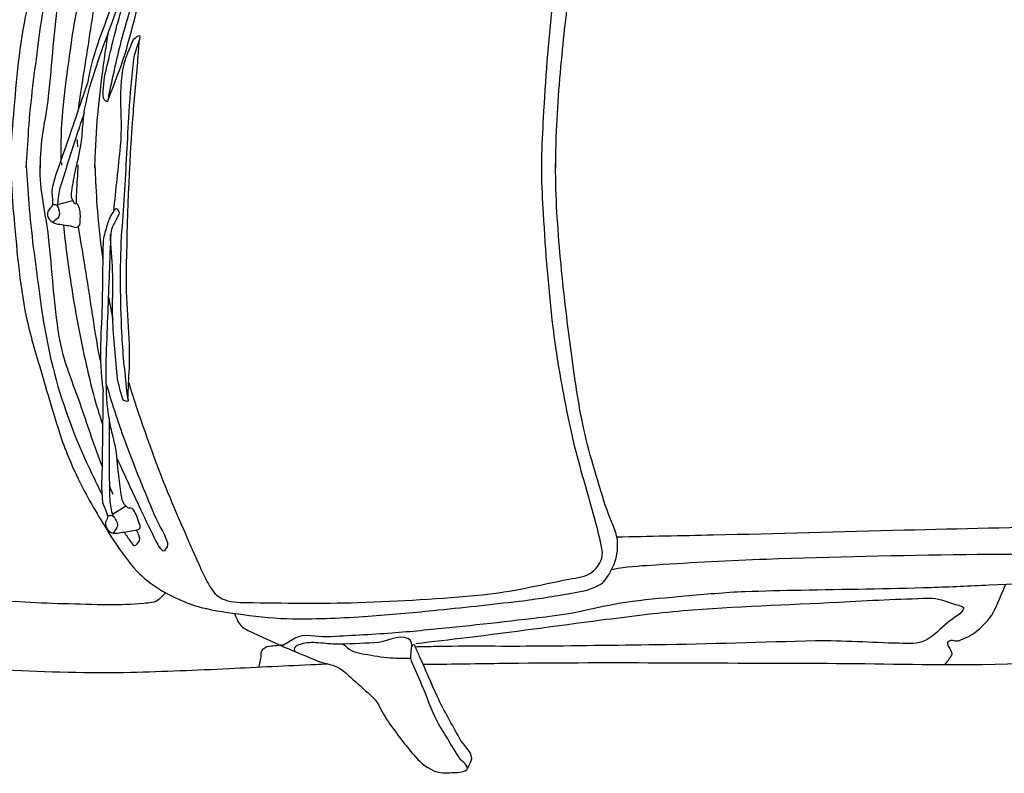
# Model space of a CAD drawing. Extents: x 149 to 250, y -977 to -912.
# Tile 71 of 156: x 208.67 to 210.07, y -956.28 to -955.21. Entities that reach past the tile are written whole.
import ezdxf

# ---------------------------------------------------------------- set-up
doc = ezdxf.new("R2010")
doc.units = 0
doc.header["$MEASUREMENT"] = 0
doc.layers.get('0').update_dxf_attribs({"linetype": 'CONTINUOUS'})

msp = doc.modelspace()

# ---------------------------------------------------------------- linework, layer by layer
at = {"linetype": 'Continuous'}
for p, q in [((208.72463, -955.47468), (208.74671, -955.46896)), ((208.80267, -955.91516), (208.82188, -955.90284))]:
    msp.add_line(p, q, dxfattribs=at)
for points, knots in [([(207.95801, -955.42334), (207.95823, -955.41917), (207.95846, -955.41501), (207.95868, -955.41084), (207.96214, -955.34687), (207.96726, -955.28268), (207.98133, -955.21999), (207.99163, -955.17407), (208.00334, -955.12874), (208.01404, -955.08306), (208.01897, -955.06199), (208.02364, -955.04086), (208.0286, -955.01979), (208.03776, -954.98079), (208.05271, -954.9436), (208.06677, -954.90586), (208.07391, -954.8867), (208.08145, -954.86796), (208.0956, -954.85209), (208.108, -954.83818), (208.12322, -954.82953), (208.13883, -954.82058), (208.15231, -954.81286), (208.16555, -954.80541), (208.17976, -954.7992), (208.22067, -954.78133), (208.26176, -954.76527), (208.30497, -954.75461), (208.35447, -954.74239), (208.40412, -954.7328), (208.4544, -954.72533), (208.48996, -954.72004), (208.52542, -954.7148), (208.56121, -954.71162), (208.59011, -954.70905), (208.619, -954.70727), (208.64799, -954.70607), (208.70744, -954.70359), (208.76688, -954.70076), (208.82633, -954.70217), (208.87275, -954.70328), (208.91914, -954.70495), (208.96553, -954.70696), (209.00661, -954.70874), (209.04769, -954.71081), (209.08878, -954.71241), (209.09447, -954.71263), (209.10015, -954.71285), (209.10584, -954.71307)], [0, 0, 0, 0, 0.0076826, 0.0076826, 0.0076826, 0.1256493, 0.1256493, 0.1256493, 0.2120622, 0.2120622, 0.2120622, 0.2519114, 0.2519114, 0.2519114, 0.3256622, 0.3256622, 0.3256622, 0.3631124, 0.3631124, 0.3631124, 0.395949, 0.395949, 0.395949, 0.424294, 0.424294, 0.424294, 0.5058734, 0.5058734, 0.5058734, 0.5993382, 0.5993382, 0.5993382, 0.6654415, 0.6654415, 0.6654415, 0.7188104, 0.7188104, 0.7188104, 0.8283073, 0.8283073, 0.8283073, 0.9137942, 0.9137942, 0.9137942, 0.9895218, 0.9895218, 0.9895218, 1, 1, 1, 1]), ([(208.65827, -955.423), (208.65843, -955.41693), (208.6586, -955.41086), (208.65876, -955.40479), (208.65936, -955.38245), (208.66148, -955.3602), (208.66338, -955.33793), (208.66763, -955.28811), (208.67176, -955.23816), (208.68367, -955.18938), (208.6869, -955.17616), (208.69072, -955.16324), (208.69446, -955.15022), (208.70478, -955.11425), (208.7152, -955.07839), (208.72623, -955.04263), (208.73349, -955.01911), (208.74313, -954.9965), (208.75386, -954.97424), (208.76616, -954.94877), (208.78058, -954.92483), (208.79538, -954.90075), (208.8053, -954.8846), (208.81588, -954.86927), (208.82779, -954.85436), (208.83666, -954.84325), (208.84701, -954.83391), (208.8587, -954.82568), (208.87009, -954.81768), (208.8819, -954.8113), (208.89451, -954.80567), (208.90495, -954.80101), (208.91531, -954.79668), (208.92637, -954.79399), (208.94624, -954.78916), (208.96616, -954.7859), (208.98638, -954.78341), (209.0098, -954.78052), (209.03313, -954.77756), (209.05667, -954.77727), (209.09237, -954.77682), (209.12807, -954.77798), (209.16364, -954.78063), (209.19442, -954.78293), (209.2252, -954.78535), (209.25594, -954.78827), (209.29677, -954.79215), (209.3375, -954.79659), (209.37825, -954.80112), (209.40319, -954.80389), (209.4279, -954.80818), (209.45271, -954.8121), (209.46608, -954.81421), (209.47907, -954.81702), (209.49172, -954.82331), (209.49901, -954.82694), (209.5031, -954.83366), (209.50714, -954.84088), (209.51285, -954.85105), (209.51679, -954.8611), (209.51801, -954.87199), (209.51891, -954.88), (209.51864, -954.88846), (209.51626, -954.89615), (209.51134, -954.91205), (209.50382, -954.92716), (209.49913, -954.94314), (209.48781, -954.98169), (209.47546, -955.0201), (209.46801, -955.05969), (209.46284, -955.08715), (209.45872, -955.1147), (209.45512, -955.14238), (209.45028, -955.17959), (209.44556, -955.21676), (209.4419, -955.25413), (209.43758, -955.29832), (209.43384, -955.34254), (209.4327, -955.38688), (209.43239, -955.39879), (209.43239, -955.41071), (209.43208, -955.42262)], [0, 0, 0, 0, 0.0095577, 0.0095577, 0.0095577, 0.0447183, 0.0447183, 0.0447183, 0.1233771, 0.1233771, 0.1233771, 0.1446851, 0.1446851, 0.1446851, 0.2035468, 0.2035468, 0.2035468, 0.2422417, 0.2422417, 0.2422417, 0.286528, 0.286528, 0.286528, 0.3162174, 0.3162174, 0.3162174, 0.33834, 0.33834, 0.33834, 0.3598615, 0.3598615, 0.3598615, 0.3776646, 0.3776646, 0.3776646, 0.40963, 0.40963, 0.40963, 0.4466511, 0.4466511, 0.4466511, 0.5027985, 0.5027985, 0.5027985, 0.5513919, 0.5513919, 0.5513919, 0.6159102, 0.6159102, 0.6159102, 0.6553977, 0.6553977, 0.6553977, 0.6766977, 0.6766977, 0.6766977, 0.6889595, 0.6889595, 0.6889595, 0.7062512, 0.7062512, 0.7062512, 0.718961, 0.718961, 0.718961, 0.7451995, 0.7451995, 0.7451995, 0.8084883, 0.8084883, 0.8084883, 0.8523951, 0.8523951, 0.8523951, 0.9114341, 0.9114341, 0.9114341, 0.9812481, 0.9812481, 0.9812481, 1, 1, 1, 1]), ([(208.80916, -955.1716), (208.81349, -955.15342), (208.81842, -955.13541), (208.82361, -955.11743), (208.83774, -955.06848), (208.85463, -955.02049), (208.87333, -954.97307), (208.88915, -954.93298), (208.90659, -954.89375), (208.92376, -954.85425), (208.92721, -954.84633), (208.93096, -954.83863), (208.93485, -954.83087), (208.93975, -954.82109), (208.94559, -954.81127), (208.95617, -954.80618), (208.96738, -954.80079), (208.97877, -954.80092), (208.9903, -954.80071), (209.04348, -954.79973), (209.09665, -954.79845), (209.14975, -954.80012), (209.20846, -954.80198), (209.26717, -954.80486), (209.32574, -954.81039), (209.36723, -954.81431), (209.40777, -954.82402), (209.4487, -954.8322), (209.46084, -954.83462), (209.47265, -954.83497), (209.48387, -954.84378), (209.49354, -954.85138), (209.49809, -954.86279), (209.49629, -954.87318), (209.49415, -954.88556), (209.49133, -954.89805), (209.48806, -954.91029), (209.4783, -954.94681), (209.46727, -954.98296), (209.45835, -955.01971), (209.45279, -955.04262), (209.4481, -955.06569), (209.44378, -955.08889), (209.43749, -955.12258), (209.43183, -955.15629), (209.42795, -955.19034), (209.42183, -955.24394), (209.41773, -955.29764), (209.41488, -955.35144), (209.41383, -955.37125), (209.4126, -955.39106), (209.41256, -955.4109), (209.41255, -955.41481), (209.41254, -955.41872), (209.41254, -955.42263)], [0, 0, 0, 0, 0.0369295, 0.0369295, 0.0369295, 0.1375088, 0.1375088, 0.1375088, 0.2225349, 0.2225349, 0.2225349, 0.2395822, 0.2395822, 0.2395822, 0.2610667, 0.2610667, 0.2610667, 0.2838393, 0.2838393, 0.2838393, 0.3888753, 0.3888753, 0.3888753, 0.5050005, 0.5050005, 0.5050005, 0.5872625, 0.5872625, 0.5872625, 0.6116504, 0.6116504, 0.6116504, 0.6326775, 0.6326775, 0.6326775, 0.6577137, 0.6577137, 0.6577137, 0.7324002, 0.7324002, 0.7324002, 0.7789712, 0.7789712, 0.7789712, 0.84661, 0.84661, 0.84661, 0.9530813, 0.9530813, 0.9530813, 0.9922737, 0.9922737, 0.9922737, 1, 1, 1, 1]), ([(208.96374, -954.84222), (208.96609, -954.84152), (208.96843, -954.84081), (208.97077, -954.84013), (208.98128, -954.83704), (208.95936, -954.85895), (208.95501, -954.86902), (208.945, -954.89225), (208.93442, -954.91521), (208.92512, -954.93873), (208.91067, -954.97526), (208.89675, -955.012), (208.8823, -955.04852), (208.87507, -955.06679), (208.86724, -955.0848), (208.86002, -955.10309), (208.84328, -955.1455), (208.83003, -955.18906), (208.81767, -955.23302), (208.81018, -955.2597), (208.80476, -955.28682), (208.7986, -955.31373), (208.79755, -955.31834), (208.79737, -955.32327), (208.79637, -955.32777), (208.79583, -955.3302), (208.79019, -955.32597), (208.79003, -955.32341), (208.78921, -955.31024), (208.79066, -955.29674), (208.79378, -955.2839), (208.80066, -955.25561), (208.80677, -955.22706), (208.81536, -955.19913), (208.82092, -955.18104), (208.82842, -955.1636), (208.83316, -955.14531), (208.83746, -955.12874), (208.84175, -955.11216), (208.84605, -955.09559)], [0, 0, 0, 0, 0.0095264, 0.0095264, 0.0095264, 0.0522948, 0.0522948, 0.0522948, 0.150844, 0.150844, 0.150844, 0.3039766, 0.3039766, 0.3039766, 0.3805714, 0.3805714, 0.3805714, 0.5581378, 0.5581378, 0.5581378, 0.6658996, 0.6658996, 0.6658996, 0.6843665, 0.6843665, 0.6843665, 0.6943594, 0.6943594, 0.6943594, 0.7459334, 0.7459334, 0.7459334, 0.8595932, 0.8595932, 0.8595932, 0.9332527, 0.9332527, 0.9332527, 1, 1, 1, 1]), ([(208.79685, -955.32568), (208.80212, -955.31176), (208.80739, -955.29785), (208.81267, -955.28394), (208.82839, -955.24245), (208.83566, -955.19815), (208.85021, -955.15622), (208.87528, -955.08399), (208.90148, -955.01214), (208.931, -954.94161), (208.94161, -954.91628), (208.9527, -954.89116), (208.96318, -954.86578), (208.96596, -954.85906), (208.96873, -954.85234), (208.97151, -954.84563)], [0, 0, 0, 0, 0.0873023, 0.0873023, 0.0873023, 0.3476912, 0.3476912, 0.3476912, 0.7962186, 0.7962186, 0.7962186, 0.9573543, 0.9573543, 0.9573543, 1, 1, 1, 1]), ([(208.73014, -955.41078), (208.73013, -955.40503), (208.73011, -955.39928), (208.7301, -955.39353), (208.72998, -955.34715), (208.73677, -955.30108), (208.74312, -955.25499), (208.74847, -955.21616), (208.75575, -955.17794), (208.76437, -955.13969), (208.77224, -955.10478), (208.78045, -955.06999), (208.79428, -955.03695), (208.80896, -955.00186), (208.82514, -954.96779), (208.84098, -954.93334), (208.84793, -954.91821), (208.85502, -954.90331), (208.86254, -954.88834), (208.8653, -954.88283), (208.87182, -954.86949), (208.87524, -954.87508), (208.87741, -954.87862), (208.88049, -954.8824), (208.87939, -954.88594), (208.87452, -954.90154), (208.86409, -954.91688), (208.85777, -954.93246), (208.84462, -954.96487), (208.83089, -954.9982), (208.81885, -955.0318), (208.80394, -955.07342), (208.78871, -955.11517), (208.78191, -955.15871), (208.77575, -955.1982), (208.76966, -955.23769), (208.76358, -955.27718), (208.76022, -955.29901), (208.75649, -955.32079), (208.7535, -955.34268)], [0, 0, 0, 0, 0.0164117, 0.0164117, 0.0164117, 0.1488764, 0.1488764, 0.1488764, 0.2604853, 0.2604853, 0.2604853, 0.3623463, 0.3623463, 0.3623463, 0.4705329, 0.4705329, 0.4705329, 0.5180333, 0.5180333, 0.5180333, 0.5355122, 0.5355122, 0.5355122, 0.5465756, 0.5465756, 0.5465756, 0.5954133, 0.5954133, 0.5954133, 0.6969682, 0.6969682, 0.6969682, 0.822796, 0.822796, 0.822796, 0.9369155, 0.9369155, 0.9369155, 1, 1, 1, 1]), ([(208.68023, -955.42215), (208.68143, -955.40437), (208.68263, -955.38659), (208.68383, -955.36881), (208.68666, -955.32706), (208.69258, -955.2856), (208.69784, -955.24406), (208.70282, -955.20476), (208.70996, -955.16593), (208.71916, -955.12723), (208.73098, -955.07753), (208.7518, -955.03132), (208.77196, -954.98413), (208.78649, -954.95013), (208.80332, -954.91976), (208.82597, -954.88844), (208.82798, -954.88566), (208.83153, -954.88052), (208.83381, -954.88263), (208.83639, -954.88501), (208.83976, -954.88882), (208.83954, -954.89202), (208.8381, -954.91331), (208.81045, -954.93223), (208.80206, -954.95474), (208.78697, -954.99519), (208.77156, -955.0367), (208.75763, -955.0783), (208.74639, -955.11186), (208.73131, -955.14447), (208.72626, -955.17946), (208.71947, -955.22647), (208.71679, -955.27387), (208.7116, -955.321), (208.70791, -955.35447), (208.69903, -955.38773), (208.70006, -955.4214), (208.70008, -955.42192), (208.7001, -955.42245), (208.70012, -955.42298)], [0, 0, 0, 0, 0.0470553, 0.0470553, 0.0470553, 0.1575492, 0.1575492, 0.1575492, 0.2620754, 0.2620754, 0.2620754, 0.3963332, 0.3963332, 0.3963332, 0.4930432, 0.4930432, 0.4930432, 0.5016329, 0.5016329, 0.5016329, 0.5113151, 0.5113151, 0.5113151, 0.5756236, 0.5756236, 0.5756236, 0.6911998, 0.6911998, 0.6911998, 0.7844167, 0.7844167, 0.7844167, 0.9096585, 0.9096585, 0.9096585, 0.9986097, 0.9986097, 0.9986097, 1, 1, 1, 1]), ([(208.76737, -955.302), (208.75626, -955.33461), (208.74514, -955.36721), (208.73403, -955.39981), (208.72791, -955.41774), (208.7203, -955.43545), (208.7169, -955.45399), (208.7163, -955.45722), (208.71731, -955.46059), (208.71744, -955.46388), (208.71759, -955.46753), (208.71766, -955.4712), (208.7176, -955.47484), (208.71753, -955.47872), (208.71184, -955.4811), (208.71099, -955.48449), (208.71018, -955.48773), (208.71013, -955.49224), (208.71293, -955.49551), (208.71595, -955.49905), (208.7193, -955.50098), (208.72327, -955.50178), (208.72991, -955.5031), (208.73656, -955.504), (208.74322, -955.50496), (208.74689, -955.50548), (208.7505, -955.50912), (208.75429, -955.50604), (208.75817, -955.50288), (208.757, -955.49873), (208.75718, -955.49501), (208.75751, -955.48846), (208.75727, -955.48181), (208.7543, -955.47517), (208.75337, -955.47309), (208.74977, -955.47437), (208.74866, -955.47246), (208.74622, -955.46827), (208.74379, -955.46391), (208.74447, -955.4594), (208.74599, -955.44916), (208.74778, -955.43888), (208.74984, -955.4287), (208.75262, -955.41502), (208.75639, -955.40152), (208.75845, -955.3877), (208.75984, -955.37839), (208.76007, -955.36895), (208.76105, -955.3596), (208.76182, -955.35225), (208.76236, -955.34489), (208.76379, -955.33761), (208.77182, -955.29696), (208.78666, -955.25825), (208.80104, -955.21958), (208.8141, -955.18447), (208.82715, -955.14936), (208.84021, -955.11425), (208.84271, -955.10751), (208.84522, -955.10077), (208.84772, -955.09404), (208.85046, -955.08669), (208.85775, -955.08193), (208.86286, -955.07605), (208.86447, -955.07421), (208.86636, -955.07247), (208.86789, -955.07065), (208.86933, -955.06895), (208.86784, -955.06489), (208.86615, -955.06395), (208.86371, -955.06259), (208.85955, -955.06602), (208.85722, -955.0685), (208.85259, -955.07343), (208.84809, -955.07811), (208.84433, -955.08369), (208.84008, -955.08999), (208.83546, -955.096), (208.8329, -955.10306), (208.82442, -955.12639), (208.8165, -955.14983), (208.80858, -955.17334), (208.79523, -955.21293), (208.77713, -955.25127), (208.76918, -955.29226), (208.76853, -955.29565), (208.76787, -955.29904), (208.76722, -955.30243)], [0, 0, 0, 0, 0.1054261, 0.1054261, 0.1054261, 0.1634012, 0.1634012, 0.1634012, 0.1735096, 0.1735096, 0.1735096, 0.1846882, 0.1846882, 0.1846882, 0.1966238, 0.1966238, 0.1966238, 0.2080353, 0.2080353, 0.2080353, 0.2203784, 0.2203784, 0.2203784, 0.2409868, 0.2409868, 0.2409868, 0.2523312, 0.2523312, 0.2523312, 0.2639694, 0.2639694, 0.2639694, 0.2844266, 0.2844266, 0.2844266, 0.2908046, 0.2908046, 0.2908046, 0.3048051, 0.3048051, 0.3048051, 0.336601, 0.336601, 0.336601, 0.3793468, 0.3793468, 0.3793468, 0.4081363, 0.4081363, 0.4081363, 0.4307448, 0.4307448, 0.4307448, 0.5570186, 0.5570186, 0.5570186, 0.6716688, 0.6716688, 0.6716688, 0.6936721, 0.6936721, 0.6936721, 0.7176581, 0.7176581, 0.7176581, 0.7251815, 0.7251815, 0.7251815, 0.7322437, 0.7322437, 0.7322437, 0.7424732, 0.7424732, 0.7424732, 0.7627992, 0.7627992, 0.7627992, 0.7857399, 0.7857399, 0.7857399, 0.8616152, 0.8616152, 0.8616152, 0.9894344, 0.9894344, 0.9894344, 1, 1, 1, 1]), ([(208.77777, -955.42294), (208.77808, -955.41499), (208.77839, -955.40705), (208.7787, -955.3991), (208.78053, -955.35225), (208.78593, -955.30559), (208.79264, -955.25912), (208.79405, -955.24934), (208.79554, -955.23959), (208.79721, -955.22986)], [0, 0, 0, 0, 0.1228727, 0.1228727, 0.1228727, 0.8474323, 0.8474323, 0.8474323, 1, 1, 1, 1]), ([(208.83272, -955.23967), (208.83473, -955.23828), (208.83674, -955.23689), (208.83874, -955.2355), (208.84776, -955.22925), (208.83378, -955.25694), (208.83278, -955.26787), (208.83047, -955.29304), (208.82761, -955.31818), (208.8261, -955.34341), (208.82376, -955.38263), (208.82199, -955.42188), (208.81964, -955.46109), (208.81847, -955.4807), (208.81664, -955.50028), (208.81548, -955.51989), (208.8128, -955.56534), (208.81379, -955.61092), (208.81575, -955.65654), (208.81694, -955.68422), (208.82031, -955.71162), (208.82279, -955.73917), (208.82322, -955.74389), (208.8248, -955.74864), (208.82504, -955.7532), (208.82517, -955.75567), (208.81844, -955.75351), (208.81766, -955.75104), (208.81365, -955.73831), (208.80999, -955.72553), (208.80891, -955.71233), (208.80654, -955.68323), (208.80353, -955.65422), (208.80298, -955.62506), (208.80263, -955.60616), (208.80432, -955.58723), (208.80313, -955.56837), (208.80204, -955.55128), (208.80096, -955.5342), (208.79987, -955.51711)], [0, 0, 0, 0, 0.0095264, 0.0095264, 0.0095264, 0.0522943, 0.0522943, 0.0522943, 0.1508443, 0.1508443, 0.1508443, 0.3039766, 0.3039766, 0.3039766, 0.3805715, 0.3805715, 0.3805715, 0.5581371, 0.5581371, 0.5581371, 0.6658996, 0.6658996, 0.6658996, 0.6843665, 0.6843665, 0.6843665, 0.6943591, 0.6943591, 0.6943591, 0.7459327, 0.7459327, 0.7459327, 0.8595921, 0.8595921, 0.8595921, 0.933252, 0.933252, 0.933252, 1, 1, 1, 1]), ([(208.83273, -955.23935), (208.82992, -955.24604), (208.8271, -955.25274), (208.82429, -955.25944), (208.80718, -955.30018), (208.81856, -955.34766), (208.81396, -955.39161), (208.81071, -955.42257), (208.80747, -955.45354), (208.80423, -955.4845)], [0, 0, 0, 0, 0.0879513, 0.0879513, 0.0879513, 0.6230266, 0.6230266, 0.6230266, 1, 1, 1, 1]), ([(208.82484, -955.75107), (208.82552, -955.7362), (208.82619, -955.72134), (208.82687, -955.70648), (208.82888, -955.66215), (208.82197, -955.61777), (208.82272, -955.57342), (208.82403, -955.49703), (208.82652, -955.42051), (208.83259, -955.34432), (208.83478, -955.31695), (208.83748, -955.28962), (208.83953, -955.26223), (208.84007, -955.25499), (208.84061, -955.24774), (208.84116, -955.24049)], [0, 0, 0, 0, 0.087303, 0.087303, 0.087303, 0.3476908, 0.3476908, 0.3476908, 0.7962193, 0.7962193, 0.7962193, 0.9573548, 0.9573548, 0.9573548, 1, 1, 1, 1]), ([(208.76281, -955.34344), (208.75983, -955.35257), (208.75684, -955.36171), (208.75385, -955.37085), (208.74619, -955.39425), (208.73876, -955.4177), (208.73132, -955.44119), (208.7289, -955.44882), (208.72647, -955.45656), (208.72566, -955.46452), (208.72527, -955.46833), (208.72489, -955.47214), (208.7245, -955.47595)], [0, 0, 0, 0, 0.2086848, 0.2086848, 0.2086848, 0.7431361, 0.7431361, 0.7431361, 0.9168259, 0.9168259, 0.9168259, 1, 1, 1, 1]), ([(207.95813, -955.42117), (207.95837, -955.42534), (207.95861, -955.4295), (207.95885, -955.43367), (207.96255, -955.49763), (207.96792, -955.56187), (207.98221, -955.62443), (207.99268, -955.67027), (208.00457, -955.7156), (208.01543, -955.76124), (208.02044, -955.78229), (208.0252, -955.8034), (208.03023, -955.82445), (208.03954, -955.86342), (208.05461, -955.90052), (208.06883, -955.93824), (208.07606, -955.95739), (208.08366, -955.9761), (208.09786, -955.9919), (208.11031, -956.00576), (208.12558, -956.01437), (208.14121, -956.02325), (208.15471, -956.03091), (208.16799, -956.03832), (208.18222, -956.04448), (208.2232, -956.0622), (208.26437, -956.07811), (208.30759, -956.0886), (208.35712, -956.10062), (208.40684, -956.11004), (208.45713, -956.11732), (208.4927, -956.12247), (208.5282, -956.12757), (208.564, -956.13063), (208.5929, -956.13309), (208.62184, -956.13476), (208.65079, -956.13585), (208.7102, -956.1381), (208.7696, -956.14071), (208.82915, -956.13908), (208.87565, -956.1378), (208.92195, -956.13595), (208.96833, -956.13377), (209.00941, -956.13183), (209.05047, -956.12962), (209.09156, -956.12786), (209.09724, -956.12761), (209.10293, -956.12737), (209.10861, -956.12713)], [0, 0, 0, 0, 0.0076826, 0.0076826, 0.0076826, 0.1256494, 0.1256494, 0.1256494, 0.2120621, 0.2120621, 0.2120621, 0.2519113, 0.2519113, 0.2519113, 0.3256625, 0.3256625, 0.3256625, 0.3631124, 0.3631124, 0.3631124, 0.395949, 0.395949, 0.395949, 0.4242943, 0.4242943, 0.4242943, 0.5058735, 0.5058735, 0.5058735, 0.5993382, 0.5993382, 0.5993382, 0.6654417, 0.6654417, 0.6654417, 0.7188107, 0.7188107, 0.7188107, 0.8283077, 0.8283077, 0.8283077, 0.9137941, 0.9137941, 0.9137941, 0.9895219, 0.9895219, 0.9895219, 1, 1, 1, 1]), ([(208.65839, -955.41889), (208.65857, -955.42496), (208.65876, -955.43103), (208.65895, -955.4371), (208.65963, -955.45943), (208.66183, -955.48167), (208.66382, -955.50394), (208.66826, -955.55376), (208.67258, -955.60373), (208.68466, -955.65241), (208.68794, -955.6656), (208.69181, -955.67852), (208.6956, -955.69152), (208.70605, -955.72745), (208.7166, -955.76327), (208.72778, -955.799), (208.73512, -955.82249), (208.74484, -955.84506), (208.75566, -955.86728), (208.76805, -955.89271), (208.78257, -955.91659), (208.79746, -955.94062), (208.80744, -955.95673), (208.81807, -955.97202), (208.83004, -955.98689), (208.83896, -955.99797), (208.84934, -956.00727), (208.86106, -956.01545), (208.87247, -956.02341), (208.88431, -956.02974), (208.89695, -956.03532), (208.9074, -956.03994), (208.91778, -956.04424), (208.92885, -956.04688), (208.94872, -956.05164), (208.96869, -956.05483), (208.98889, -956.05724), (209.01229, -956.06003), (209.03573, -956.06292), (209.05921, -956.06312), (209.09482, -956.06342), (209.13052, -956.06214), (209.16616, -956.05935), (209.19701, -956.05694), (209.2277, -956.0544), (209.25844, -956.05137), (209.29924, -956.04734), (209.33995, -956.04274), (209.38069, -956.03806), (209.40562, -956.0352), (209.43031, -956.03082), (209.45511, -956.0268), (209.46849, -956.02463), (209.48139, -956.02187), (209.49409, -956.01544), (209.5014, -956.01174), (209.50544, -956.00503), (209.50944, -955.99782), (209.51508, -955.98766), (209.51907, -955.97743), (209.52019, -955.96666), (209.52101, -955.95875), (209.52076, -955.95033), (209.51835, -955.94251), (209.51336, -955.92637), (209.50579, -955.91155), (209.50104, -955.89559), (209.48958, -955.85708), (209.47709, -955.81872), (209.46948, -955.77916), (209.46421, -955.75171), (209.45999, -955.72418), (209.45629, -955.69652), (209.45131, -955.65931), (209.44645, -955.62217), (209.44265, -955.58481), (209.43816, -955.54065), (209.43426, -955.49644), (209.43295, -955.4521), (209.43259, -955.44019), (209.43255, -955.42828), (209.43219, -955.41637)], [0, 0, 0, 0, 0.0095575, 0.0095575, 0.0095575, 0.0447183, 0.0447183, 0.0447183, 0.1233769, 0.1233769, 0.1233769, 0.144685, 0.144685, 0.144685, 0.2035467, 0.2035467, 0.2035467, 0.2422415, 0.2422415, 0.2422415, 0.2865282, 0.2865282, 0.2865282, 0.3162175, 0.3162175, 0.3162175, 0.3383402, 0.3383402, 0.3383402, 0.3598613, 0.3598613, 0.3598613, 0.3776648, 0.3776648, 0.3776648, 0.4096301, 0.4096301, 0.4096301, 0.446651, 0.446651, 0.446651, 0.5027985, 0.5027985, 0.5027985, 0.5513921, 0.5513921, 0.5513921, 0.6159101, 0.6159101, 0.6159101, 0.6553979, 0.6553979, 0.6553979, 0.6766979, 0.6766979, 0.6766979, 0.6889596, 0.6889596, 0.6889596, 0.7062513, 0.7062513, 0.7062513, 0.7189611, 0.7189611, 0.7189611, 0.7451995, 0.7451995, 0.7451995, 0.8084882, 0.8084882, 0.8084882, 0.8523949, 0.8523949, 0.8523949, 0.9114341, 0.9114341, 0.9114341, 0.981248, 0.981248, 0.981248, 1, 1, 1, 1]), ([(208.68035, -955.41965), (208.68162, -955.43743), (208.68289, -955.4552), (208.68416, -955.47298), (208.68713, -955.51472), (208.69321, -955.55614), (208.69863, -955.59768), (208.70376, -955.63697), (208.71031, -955.67588), (208.72038, -955.71443), (208.73332, -955.76393), (208.75173, -955.8114), (208.77373, -955.85733), (208.77831, -955.86691), (208.78293, -955.87643), (208.78774, -955.88588)], [0, 0, 0, 0, 0.1108946, 0.1108946, 0.1108946, 0.3712975, 0.3712975, 0.3712975, 0.6176339, 0.6176339, 0.6176339, 0.9340407, 0.9340407, 0.9340407, 1, 1, 1, 1]), ([(208.78815, -955.84686), (208.77786, -955.81918), (208.76865, -955.79114), (208.75904, -955.76321), (208.74754, -955.72981), (208.73295, -955.69711), (208.72729, -955.66217), (208.71969, -955.61522), (208.71746, -955.5678), (208.7121, -955.52069), (208.70829, -955.48723), (208.69931, -955.45401), (208.70019, -955.42033), (208.7002, -955.41981), (208.70022, -955.41928), (208.70023, -955.41875)], [0, 0, 0, 0, 0.2015729, 0.2015729, 0.2015729, 0.4425932, 0.4425932, 0.4425932, 0.7664161, 0.7664161, 0.7664161, 0.9964051, 0.9964051, 0.9964051, 1, 1, 1, 1]), ([(208.73042, -955.4151), (208.73047, -955.41634), (208.73052, -955.41758), (208.73057, -955.41883), (208.73057, -955.41884), (208.73057, -955.41886), (208.73057, -955.41888)], [0, 0, 0, 0, 0.9862043, 0.9862043, 0.9862043, 1, 1, 1, 1]), ([(208.75185, -955.4738), (208.75173, -955.46848), (208.75177, -955.46316), (208.75207, -955.45785), (208.75281, -955.44476), (208.75356, -955.43167), (208.7543, -955.41858)], [0, 0, 0, 0, 0.2885926, 0.2885926, 0.2885926, 1, 1, 1, 1]), ([(208.77788, -955.4185), (208.77822, -955.42644), (208.77856, -955.43439), (208.7789, -955.44233), (208.78048, -955.47932), (208.78391, -955.51625), (208.7891, -955.55292)], [0, 0, 0, 0, 0.1768119, 0.1768119, 0.1768119, 1, 1, 1, 1]), ([(208.82592, -955.72733), (208.84026, -955.7749), (208.85704, -955.82167), (208.87514, -955.868), (208.89081, -955.90814), (208.90869, -955.9472), (208.92601, -955.98663), (208.92948, -955.99454), (208.93326, -956.00223), (208.93719, -956.00997), (208.94214, -956.01974), (208.94807, -956.02959), (208.9586, -956.03458), (208.96975, -956.03987), (208.98123, -956.03976), (208.99275, -956.03993), (209.04587, -956.04068), (209.09904, -956.0418), (209.1522, -956.03991), (209.21099, -956.03783), (209.26953, -956.03475), (209.32815, -956.02899), (209.36968, -956.0249), (209.41009, -956.01508), (209.45103, -956.00672), (209.46317, -956.00424), (209.47467, -956.00486), (209.48615, -955.995), (209.49606, -955.98651), (209.50035, -955.97591), (209.49846, -955.96555), (209.49622, -955.95322), (209.49341, -955.94075), (209.49009, -955.92848), (209.4802, -955.89187), (209.46903, -955.85589), (209.45997, -955.81917), (209.45433, -955.79628), (209.44956, -955.77323), (209.44514, -955.75005), (209.43873, -955.71638), (209.43295, -955.68269), (209.42893, -955.64865), (209.42261, -955.59507), (209.41832, -955.54142), (209.41526, -955.4876), (209.41413, -955.46779), (209.41283, -955.44799), (209.41272, -955.42816), (209.41269, -955.42425), (209.41267, -955.42034), (209.41265, -955.41643)], [0, 0, 0, 0, 0.1021949, 0.1021949, 0.1021949, 0.1907022, 0.1907022, 0.1907022, 0.208448, 0.208448, 0.208448, 0.2308115, 0.2308115, 0.2308115, 0.2545168, 0.2545168, 0.2545168, 0.3638532, 0.3638532, 0.3638532, 0.4847329, 0.4847329, 0.4847329, 0.5703632, 0.5703632, 0.5703632, 0.5957497, 0.5957497, 0.5957497, 0.6176379, 0.6176379, 0.6176379, 0.6436991, 0.6436991, 0.6436991, 0.7214438, 0.7214438, 0.7214438, 0.7699217, 0.7699217, 0.7699217, 0.8403294, 0.8403294, 0.8403294, 0.9511605, 0.9511605, 0.9511605, 0.9919575, 0.9919575, 0.9919575, 1, 1, 1, 1]), ([(208.71761, -955.47392), (208.71939, -955.47429), (208.72118, -955.47465), (208.72296, -955.47502), (208.72507, -955.47545), (208.72575, -955.47847), (208.72635, -955.48052), (208.72766, -955.48497), (208.72848, -955.4916), (208.72479, -955.49447), (208.72243, -955.49629), (208.72008, -955.49811), (208.71772, -955.49994)], [0, 0, 0, 0, 0.1566187, 0.1566187, 0.1566187, 0.3416992, 0.3416992, 0.3416992, 0.7439858, 0.7439858, 0.7439858, 1, 1, 1, 1]), ([(208.78946, -955.73776), (208.78906, -955.77221), (208.78866, -955.80665), (208.78826, -955.84109), (208.78804, -955.86003), (208.78622, -955.87896), (208.78888, -955.89791), (208.78934, -955.90122), (208.79133, -955.90403), (208.79248, -955.90714), (208.79376, -955.91058), (208.79496, -955.91404), (208.79604, -955.9175), (208.79719, -955.92121), (208.79223, -955.92495), (208.79277, -955.92873), (208.79329, -955.93235), (208.7945, -955.93579), (208.79805, -955.9386), (208.80189, -955.94163), (208.80586, -955.94184), (208.80983, -955.94133), (208.81647, -955.94047), (208.82313, -955.93933), (208.82978, -955.93813), (208.83344, -955.93747), (208.83711, -955.93744), (208.84063, -955.93571), (208.84424, -955.93395), (208.84115, -955.92794), (208.83994, -955.92433), (208.83781, -955.91797), (208.83575, -955.91166), (208.83102, -955.90637), (208.82954, -955.90472), (208.82641, -955.90697), (208.82482, -955.90556), (208.82132, -955.90247), (208.81757, -955.89898), (208.81676, -955.89446), (208.81491, -955.88418), (208.81351, -955.87393), (208.8123, -955.86361), (208.81067, -955.84973), (208.81004, -955.83575), (208.80769, -955.82197), (208.80611, -955.81269), (208.80339, -955.80366), (208.80141, -955.79446), (208.79985, -955.78723), (208.79806, -955.7801), (208.79716, -955.77271), (208.7921, -955.73143), (208.79415, -955.69018), (208.79576, -955.64895), (208.79722, -955.61152), (208.79868, -955.57409), (208.80014, -955.53666), (208.80042, -955.52948), (208.8007, -955.52229), (208.80098, -955.51511), (208.80128, -955.50728), (208.80674, -955.50052), (208.80976, -955.4933), (208.8107, -955.49104), (208.81254, -955.48886), (208.81285, -955.48661), (208.81314, -955.48449), (208.81058, -955.48153), (208.80911, -955.48078), (208.80698, -955.4797), (208.80399, -955.48484), (208.80204, -955.48789), (208.79817, -955.49395), (208.79635, -955.49989), (208.79452, -955.50634), (208.79246, -955.51362), (208.78994, -955.52081), (208.7897, -955.5283), (208.78894, -955.55307), (208.7887, -955.57787), (208.7885, -955.60266), (208.78817, -955.64442), (208.78295, -955.68649), (208.78815, -955.72794), (208.78857, -955.73137), (208.78901, -955.73479), (208.78944, -955.73822)], [0, 0, 0, 0, 0.1054264, 0.1054264, 0.1054264, 0.1634021, 0.1634021, 0.1634021, 0.1735099, 0.1735099, 0.1735099, 0.1846887, 0.1846887, 0.1846887, 0.1966237, 0.1966237, 0.1966237, 0.2080356, 0.2080356, 0.2080356, 0.2203782, 0.2203782, 0.2203782, 0.2409864, 0.2409864, 0.2409864, 0.2523307, 0.2523307, 0.2523307, 0.2639689, 0.2639689, 0.2639689, 0.2844265, 0.2844265, 0.2844265, 0.2908038, 0.2908038, 0.2908038, 0.3048044, 0.3048044, 0.3048044, 0.3366012, 0.3366012, 0.3366012, 0.3793461, 0.3793461, 0.3793461, 0.4081359, 0.4081359, 0.4081359, 0.4307446, 0.4307446, 0.4307446, 0.557018, 0.557018, 0.557018, 0.6716687, 0.6716687, 0.6716687, 0.6936722, 0.6936722, 0.6936722, 0.717658, 0.717658, 0.717658, 0.7251815, 0.7251815, 0.7251815, 0.732243, 0.732243, 0.732243, 0.7424728, 0.7424728, 0.7424728, 0.7627992, 0.7627992, 0.7627992, 0.7857398, 0.7857398, 0.7857398, 0.8616145, 0.8616145, 0.8616145, 0.9894344, 0.9894344, 0.9894344, 1, 1, 1, 1]), ([(208.73317, -955.50349), (208.73585, -955.53129), (208.73978, -955.55893), (208.74387, -955.58657), (208.74958, -955.62527), (208.75699, -955.66358), (208.76555, -955.7018), (208.77198, -955.73048), (208.77898, -955.75901), (208.78889, -955.78664)], [0, 0, 0, 0, 0.289841, 0.289841, 0.289841, 0.6955263, 0.6955263, 0.6955263, 1, 1, 1, 1]), ([(208.78595, -955.69638), (208.78493, -955.69183), (208.78383, -955.6873), (208.78302, -955.68271), (208.77612, -955.64334), (208.77063, -955.60375), (208.76424, -955.56431), (208.76108, -955.54477), (208.75749, -955.52531), (208.75466, -955.50572)], [0, 0, 0, 0, 0.0723353, 0.0723353, 0.0723353, 0.6927786, 0.6927786, 0.6927786, 1, 1, 1, 1]), ([(208.80957, -955.83579), (208.82043, -955.85993), (208.83179, -955.88384), (208.84293, -955.90786), (208.84993, -955.92295), (208.85726, -955.93782), (208.86466, -955.95278), (208.86738, -955.95829), (208.87347, -955.96923), (208.87741, -955.96599), (208.87991, -955.96394), (208.8828, -955.95861), (208.88152, -955.95512), (208.87585, -955.93968), (208.86609, -955.92445), (208.85972, -955.90867), (208.84648, -955.87587), (208.83237, -955.84303), (208.82044, -955.80949), (208.81093, -955.78276), (208.80173, -955.75596), (208.79412, -955.72866)], [0, 0, 0, 0, 0.197408, 0.197408, 0.197408, 0.3214476, 0.3214476, 0.3214476, 0.3670908, 0.3670908, 0.3670908, 0.3959816, 0.3959816, 0.3959816, 0.5235132, 0.5235132, 0.5235132, 0.7887045, 0.7887045, 0.7887045, 1, 1, 1, 1]), ([(208.79804, -955.77855), (208.79805, -955.78817), (208.79806, -955.79778), (208.79807, -955.80739), (208.79809, -955.83201), (208.79834, -955.85663), (208.79859, -955.88125), (208.79867, -955.88925), (208.79877, -955.89736), (208.80048, -955.90518), (208.8013, -955.90892), (208.80213, -955.91267), (208.80295, -955.91641)], [0, 0, 0, 0, 0.208686, 0.208686, 0.208686, 0.7431356, 0.7431356, 0.7431356, 0.9168285, 0.9168285, 0.9168285, 1, 1, 1, 1]), ([(208.79577, -955.91663), (208.79758, -955.91642), (208.79938, -955.91621), (208.80119, -955.916), (208.80333, -955.91575), (208.80475, -955.91813), (208.80613, -955.92017), (208.80912, -955.9246), (208.81161, -955.93004), (208.80899, -955.93391), (208.80732, -955.93638), (208.80565, -955.93884), (208.80398, -955.94131)], [0, 0, 0, 0, 0.1566221, 0.1566221, 0.1566221, 0.3417009, 0.3417009, 0.3417009, 0.7439895, 0.7439895, 0.7439895, 1, 1, 1, 1]), ([(209.51945, -955.94674), (209.56511, -955.94577), (209.61076, -955.9448), (209.65641, -955.94383), (209.74692, -955.9419), (209.83742, -955.93912), (209.92794, -955.93692), (210.08712, -955.93304), (210.24631, -955.92936), (210.4055, -955.92589), (210.56627, -955.9224), (210.72706, -955.91973), (210.88784, -955.91702), (210.96513, -955.91572), (211.04242, -955.91511), (211.11971, -955.91415), (211.12285, -955.91411), (211.12605, -955.91243), (211.12912, -955.91391), (211.13215, -955.91536), (211.13138, -955.91999), (211.13082, -955.92303), (211.12969, -955.9292), (211.12856, -955.93538), (211.12743, -955.94155)], [0, 0, 0, 0, 0.0836215, 0.0836215, 0.0836215, 0.2494313, 0.2494313, 0.2494313, 0.5410393, 0.5410393, 0.5410393, 0.8355369, 0.8355369, 0.8355369, 0.9770905, 0.9770905, 0.9770905, 0.9828402, 0.9828402, 0.9828402, 0.9885021, 0.9885021, 0.9885021, 1, 1, 1, 1]), ([(208.81946, -955.93991), (208.8223, -955.94424), (208.82519, -955.94852), (208.82809, -955.95281), (208.82991, -955.95552), (208.83342, -955.96065), (208.83596, -955.95859), (208.83882, -955.95628), (208.84216, -955.95256), (208.84165, -955.94918), (208.84104, -955.94516), (208.83903, -955.94082), (208.83696, -955.93698)], [0, 0, 0, 0, 0.314563, 0.314563, 0.314563, 0.5123352, 0.5123352, 0.5123352, 0.7352438, 0.7352438, 0.7352438, 1, 1, 1, 1]), ([(209.2442, -956.1278), (209.27996, -956.12732), (209.31572, -956.12684), (209.35148, -956.12636), (209.50243, -956.12435), (209.65341, -956.12607), (209.80437, -956.12635), (209.87655, -956.12649), (209.94872, -956.1283), (210.0209, -956.12815), (210.1164, -956.12796), (210.21175, -956.11979), (210.3072, -956.11729), (210.48464, -956.11265), (210.6624, -956.12064), (210.83984, -956.11249), (210.92202, -956.10872), (211.00385, -956.10075), (211.08582, -956.09368), (211.14174, -956.08885), (211.19748, -956.08288), (211.25329, -956.07683), (211.27687, -956.07428), (211.29985, -956.06893), (211.323, -956.06279), (211.34247, -956.05762), (211.35871, -956.04838), (211.37555, -956.03427), (211.39111, -956.02124), (211.40039, -956.00463), (211.40669, -955.98869), (211.4078, -955.98586), (211.40813, -955.97974), (211.4049, -955.97908), (211.38938, -955.97592), (211.37362, -955.97897), (211.35799, -955.97832), (211.34234, -955.97767), (211.32664, -955.97784), (211.31103, -955.97618), (211.27086, -955.97192), (211.2323, -955.95867), (211.19276, -955.95082), (211.17253, -955.9468), (211.15205, -955.94369), (211.13168, -955.94099), (211.12936, -955.94068), (211.12708, -955.94159), (211.12485, -955.94266), (211.1225, -955.9438), (211.12486, -955.94928), (211.1224, -955.94968), (211.11099, -955.95152), (211.09954, -955.95236), (211.08805, -955.95253), (210.99527, -955.95388), (210.90246, -955.95335), (210.80972, -955.95614), (210.71702, -955.95893), (210.62434, -955.96277), (210.53162, -955.96526), (210.44394, -955.96762), (210.35625, -955.96964), (210.26854, -955.97098), (210.18424, -955.97228), (210.09992, -955.97114), (210.0156, -955.97212), (209.92101, -955.97322), (209.82646, -955.9757), (209.73189, -955.97872), (209.67956, -955.98039), (209.62733, -955.98351), (209.57506, -955.98681), (209.55716, -955.98795), (209.53919, -955.98884), (209.52151, -955.99187), (209.51825, -955.99243), (209.51498, -955.99299), (209.51171, -955.99355)], [0, 0, 0, 0, 0.0261082, 0.0261082, 0.0261082, 0.1363083, 0.1363083, 0.1363083, 0.1889967, 0.1889967, 0.1889967, 0.2587104, 0.2587104, 0.2587104, 0.3883226, 0.3883226, 0.3883226, 0.4483497, 0.4483497, 0.4483497, 0.4893068, 0.4893068, 0.4893068, 0.50661, 0.50661, 0.50661, 0.5211584, 0.5211584, 0.5211584, 0.5345907, 0.5345907, 0.5345907, 0.5369678, 0.5369678, 0.5369678, 0.548383, 0.548383, 0.548383, 0.5598226, 0.5598226, 0.5598226, 0.5892553, 0.5892553, 0.5892553, 0.6043095, 0.6043095, 0.6043095, 0.6060189, 0.6060189, 0.6060189, 0.6078285, 0.6078285, 0.6078285, 0.6162142, 0.6162142, 0.6162142, 0.6839463, 0.6839463, 0.6839463, 0.7516514, 0.7516514, 0.7516514, 0.8156803, 0.8156803, 0.8156803, 0.8772272, 0.8772272, 0.8772272, 0.9462825, 0.9462825, 0.9462825, 0.9844921, 0.9844921, 0.9844921, 0.9975805, 0.9975805, 0.9975805, 1, 1, 1, 1]), ([(208.87812, -956.02605), (208.87501, -956.02921), (208.87189, -956.03237), (208.86878, -956.03553), (208.86359, -956.0408), (208.85475, -956.04073), (208.84735, -956.04128), (208.83052, -956.04253), (208.81372, -956.04385), (208.79688, -956.04344), (208.75467, -956.0424), (208.71243, -956.04174), (208.67028, -956.03919), (208.60509, -956.03525), (208.53991, -956.03119), (208.47472, -956.02703), (208.43447, -956.02446), (208.39421, -956.022), (208.35398, -956.01891), (208.30448, -956.0151), (208.25541, -956.00708), (208.20629, -955.99986), (208.18403, -955.99659), (208.16194, -955.99219), (208.13962, -955.98943), (208.13815, -955.98925), (208.13668, -955.98907), (208.1352, -955.98889)], [0, 0, 0, 0, 0.017744, 0.017744, 0.017744, 0.0473013, 0.0473013, 0.0473013, 0.1146172, 0.1146172, 0.1146172, 0.2833975, 0.2833975, 0.2833975, 0.5444794, 0.5444794, 0.5444794, 0.7057273, 0.7057273, 0.7057273, 0.9041564, 0.9041564, 0.9041564, 0.9940648, 0.9940648, 0.9940648, 1, 1, 1, 1]), ([(209.04329, -956.10154), (209.04969, -956.0978), (209.05608, -956.09406), (209.06249, -956.09032), (209.0756, -956.08269), (209.09278, -956.08924), (209.10791, -956.08838), (209.13862, -956.08664), (209.16936, -956.08531), (209.20005, -956.08306), (209.22711, -956.08107), (209.25407, -956.07815), (209.28106, -956.07544), (209.33328, -956.0702), (209.38542, -956.06429), (209.43747, -956.05769), (209.47245, -956.05325), (209.50639, -956.04222), (209.54141, -956.03803), (209.5663, -956.03506), (209.59125, -956.03277), (209.61623, -956.03069), (209.64462, -956.02832), (209.67297, -956.02526), (209.70143, -956.02428), (209.72806, -956.02335), (209.75468, -956.02283), (209.78131, -956.02224), (209.84283, -956.0209), (209.90438, -956.02057), (209.96589, -956.0185), (209.99342, -956.01757), (210.02093, -956.01612), (210.04846, -956.01497), (210.17943, -956.0095), (210.31042, -956.00453), (210.4414, -955.99954), (210.53241, -955.99608), (210.62384, -955.99757), (210.71459, -956.00446), (210.72868, -956.00553), (210.74244, -956.00913), (210.75629, -956.01235), (210.77108, -956.01579), (210.78562, -956.01958), (210.7996, -956.02571), (210.82026, -956.03478), (210.83632, -956.052), (210.85498, -956.06345), (210.86098, -956.06713), (210.8747, -956.06578), (210.87466, -956.07228), (210.87462, -956.07731), (210.87032, -956.08253), (210.86842, -956.08776), (210.86555, -956.09567), (210.86268, -956.10358), (210.8598, -956.11149)], [0, 0, 0, 0, 0.0117225, 0.0117225, 0.0117225, 0.0356828, 0.0356828, 0.0356828, 0.0843338, 0.0843338, 0.0843338, 0.1272259, 0.1272259, 0.1272259, 0.2102014, 0.2102014, 0.2102014, 0.2659601, 0.2659601, 0.2659601, 0.30559, 0.30559, 0.30559, 0.350629, 0.350629, 0.350629, 0.3927459, 0.3927459, 0.3927459, 0.4900617, 0.4900617, 0.4900617, 0.5336247, 0.5336247, 0.5336247, 0.7409141, 0.7409141, 0.7409141, 0.8849382, 0.8849382, 0.8849382, 0.9073084, 0.9073084, 0.9073084, 0.9311989, 0.9311989, 0.9311989, 0.9665232, 0.9665232, 0.9665232, 0.9778949, 0.9778949, 0.9778949, 0.9866902, 0.9866902, 0.9866902, 1, 1, 1, 1]), ([(209.98595, -956.12809), (209.98892, -956.12387), (209.99188, -956.11966), (209.99485, -956.11544), (209.99886, -956.10974), (209.98531, -956.0999), (209.99121, -956.09485), (209.9951, -956.09153), (210.00083, -956.09593), (210.00497, -956.09427), (210.0137, -956.09076), (210.02282, -956.08738), (210.03059, -956.08072), (210.04159, -956.0713), (210.05144, -956.06175), (210.05681, -956.04918), (210.06183, -956.03745), (210.06684, -956.02572), (210.07185, -956.014)], [0, 0, 0, 0, 0.0976315, 0.0976315, 0.0976315, 0.2296043, 0.2296043, 0.2296043, 0.3165601, 0.3165601, 0.3165601, 0.4994717, 0.4994717, 0.4994717, 0.7584355, 0.7584355, 0.7584355, 1, 1, 1, 1]), ([(209.23378, -956.09821), (209.25802, -956.09533), (209.28225, -956.09245), (209.30648, -956.08957), (209.37009, -956.082), (209.43351, -956.07291), (209.49706, -956.06482), (209.53587, -956.05988), (209.57466, -956.0547), (209.61368, -956.05154), (209.6874, -956.04555), (209.76128, -956.04322), (209.83512, -956.0393), (209.87776, -956.03704), (209.92048, -956.03491), (209.9631, -956.03383), (209.975, -956.03353), (209.98635, -956.03829), (209.99791, -956.04202), (210.0029, -956.04362), (210.01243, -956.04505), (210.01197, -956.04833), (210.01106, -956.0548), (209.99723, -956.06205), (209.9894, -956.06866), (209.97923, -956.07724), (209.97125, -956.08672), (209.95876, -956.09348), (209.9465, -956.1001), (209.93323, -956.09807), (209.92034, -956.09789), (209.88076, -956.09733), (209.84121, -956.09387), (209.80164, -956.09466), (209.72636, -956.09617), (209.65108, -956.09919), (209.57578, -956.10018), (209.51698, -956.10095), (209.45819, -956.10171), (209.39939, -956.10219), (209.35253, -956.10257), (209.30565, -956.10165), (209.25879, -956.10267), (209.25029, -956.10285), (209.24178, -956.10304), (209.23328, -956.10323)], [0, 0, 0, 0, 0.0463514, 0.0463514, 0.0463514, 0.1680216, 0.1680216, 0.1680216, 0.2423319, 0.2423319, 0.2423319, 0.3827444, 0.3827444, 0.3827444, 0.4638455, 0.4638455, 0.4638455, 0.4864904, 0.4864904, 0.4864904, 0.4962466, 0.4962466, 0.4962466, 0.5154755, 0.5154755, 0.5154755, 0.5404433, 0.5404433, 0.5404433, 0.564924, 0.564924, 0.564924, 0.6401038, 0.6401038, 0.6401038, 0.7831457, 0.7831457, 0.7831457, 0.894824, 0.894824, 0.894824, 0.9838429, 0.9838429, 0.9838429, 1, 1, 1, 1]), ([(208.97611, -956.0556), (208.97776, -956.05934), (208.97941, -956.06308), (208.98106, -956.06682), (208.98366, -956.07273), (208.98977, -956.07678), (208.99561, -956.07961), (209.01474, -956.08887), (209.03389, -956.09761), (209.05338, -956.10587), (209.06676, -956.11153), (209.08015, -956.11712), (209.09356, -956.12266), (209.10499, -956.12739), (209.11854, -956.12761), (209.12847, -956.13522), (209.13437, -956.13974), (209.13952, -956.14488), (209.14501, -956.14977), (209.15432, -956.15806), (209.16376, -956.16614), (209.17281, -956.17476), (209.18186, -956.18337), (209.1855, -956.19624), (209.19263, -956.20647), (209.20449, -956.2235), (209.2168, -956.23977), (209.23039, -956.25593), (209.23847, -956.26555), (209.24755, -956.27365), (209.25938, -956.27895), (209.2676, -956.28264), (209.27642, -956.28184), (209.28496, -956.28169), (209.29221, -956.28157), (209.29965, -956.28168), (209.30642, -956.27758), (209.30909, -956.27597), (209.30595, -956.27146), (209.30406, -956.26931), (209.30156, -956.26646), (209.29792, -956.26454), (209.29592, -956.26131), (209.29029, -956.2522), (209.28468, -956.24306), (209.27915, -956.23387), (209.27426, -956.22574), (209.26903, -956.21785), (209.26459, -956.20945), (209.25573, -956.19271), (209.25003, -956.17455), (209.24259, -956.1572), (209.23775, -956.14588), (209.23255, -956.13468), (209.22763, -956.12341), (209.22334, -956.1136), (209.23344, -956.09642), (209.22336, -956.09151), (209.20817, -956.08412), (209.19139, -956.09677), (209.17523, -956.0974), (209.15658, -956.09813), (209.13793, -956.09919), (209.11929, -956.09915), (209.11012, -956.09914), (209.101, -956.09753), (209.09184, -956.09714), (209.08377, -956.09679), (209.07585, -956.09691), (209.06777, -956.10008), (209.06462, -956.10132), (209.06017, -956.10373), (209.06106, -956.10675), (209.0613, -956.10759), (209.06155, -956.10843), (209.0618, -956.10927)], [0, 0, 0, 0, 0.0154407, 0.0154407, 0.0154407, 0.0398312, 0.0398312, 0.0398312, 0.1197446, 0.1197446, 0.1197446, 0.1745862, 0.1745862, 0.1745862, 0.2213014, 0.2213014, 0.2213014, 0.2490387, 0.2490387, 0.2490387, 0.2961112, 0.2961112, 0.2961112, 0.3431997, 0.3431997, 0.3431997, 0.42156, 0.42156, 0.42156, 0.468178, 0.468178, 0.468178, 0.5005704, 0.5005704, 0.5005704, 0.5280928, 0.5280928, 0.5280928, 0.5389244, 0.5389244, 0.5389244, 0.5532949, 0.5532949, 0.5532949, 0.5937989, 0.5937989, 0.5937989, 0.6295936, 0.6295936, 0.6295936, 0.7009889, 0.7009889, 0.7009889, 0.7475171, 0.7475171, 0.7475171, 0.7880456, 0.7880456, 0.7880456, 0.8490975, 0.8490975, 0.8490975, 0.9195725, 0.9195725, 0.9195725, 0.9542405, 0.9542405, 0.9542405, 0.9847663, 0.9847663, 0.9847663, 0.9966876, 0.9966876, 0.9966876, 1, 1, 1, 1]), ([(209.01122, -956.13167), (209.01216, -956.12702), (209.01311, -956.12236), (209.01406, -956.11771), (209.01462, -956.11499), (209.0132, -956.11208), (209.0144, -956.10938), (209.01636, -956.10497), (209.02131, -956.10244), (209.02582, -956.10196), (209.03263, -956.10125), (209.03943, -956.10053), (209.04623, -956.09982)], [0, 0, 0, 0, 0.2512377, 0.2512377, 0.2512377, 0.3981598, 0.3981598, 0.3981598, 0.6382797, 0.6382797, 0.6382797, 1, 1, 1, 1]), ([(209.13087, -956.09905), (209.13286, -956.10081), (209.13486, -956.10258), (209.13686, -956.10435), (209.1445, -956.1111), (209.15578, -956.11228), (209.16587, -956.11406), (209.17787, -956.11618), (209.18982, -956.11854), (209.20195, -956.11877), (209.21018, -956.11893), (209.21841, -956.11909), (209.22664, -956.11925)], [0, 0, 0, 0, 0.0802161, 0.0802161, 0.0802161, 0.3871852, 0.3871852, 0.3871852, 0.7522515, 0.7522515, 0.7522515, 1, 1, 1, 1]), ([(209.30748, -956.27587), (209.30906, -956.27252), (209.31065, -956.26918), (209.31224, -956.26583), (209.31751, -956.25466), (209.3015, -956.24362), (209.29574, -956.23263), (209.28541, -956.21296), (209.27385, -956.19411), (209.26463, -956.17399), (209.25593, -956.15499), (209.24775, -956.13576), (209.2393, -956.11666), (209.23703, -956.11152), (209.23473, -956.10641), (209.2324, -956.1013), (209.23195, -956.10031), (209.22963, -956.09937), (209.22924, -956.1004), (209.22891, -956.10128), (209.22858, -956.10216), (209.22825, -956.10304)], [0, 0, 0, 0, 0.0555081, 0.0555081, 0.0555081, 0.2406861, 0.2406861, 0.2406861, 0.5723134, 0.5723134, 0.5723134, 0.8854061, 0.8854061, 0.8854061, 0.9694792, 0.9694792, 0.9694792, 0.9858992, 0.9858992, 0.9858992, 1, 1, 1, 1])]:
    msp.add_open_spline(points, degree=3, knots=knots, dxfattribs=at)
for points in [[(208.75236, -955.382), (208.75272, -955.38559), (208.75307, -955.38919), (208.75343, -955.39278)], [(208.79742, -955.60628), (208.79941, -955.61696), (208.80134, -955.62764), (208.80339, -955.63831)], [(208.81937, -955.70484), (208.81941, -955.705), (208.81946, -955.70517), (208.8195, -955.70533)], [(208.79807, -955.80966), (208.79815, -955.80983), (208.79822, -955.81001), (208.7983, -955.81019)], [(208.80393, -955.8866), (208.80209, -955.88227), (208.80029, -955.87791), (208.79851, -955.87354)], [(208.81561, -955.90686), (208.81561, -955.90685), (208.8156, -955.90684), (208.81559, -955.90683)], [(208.802, -955.9121), (208.8025, -955.91294), (208.80299, -955.91379), (208.80349, -955.91463)], [(209.11773, -956.12674), (209.1178, -956.12674), (209.11786, -956.12673), (209.11793, -956.12673)]]:
    msp.add_open_spline(points, degree=3, dxfattribs=at)

doc.saveas('drawing.dxf')
